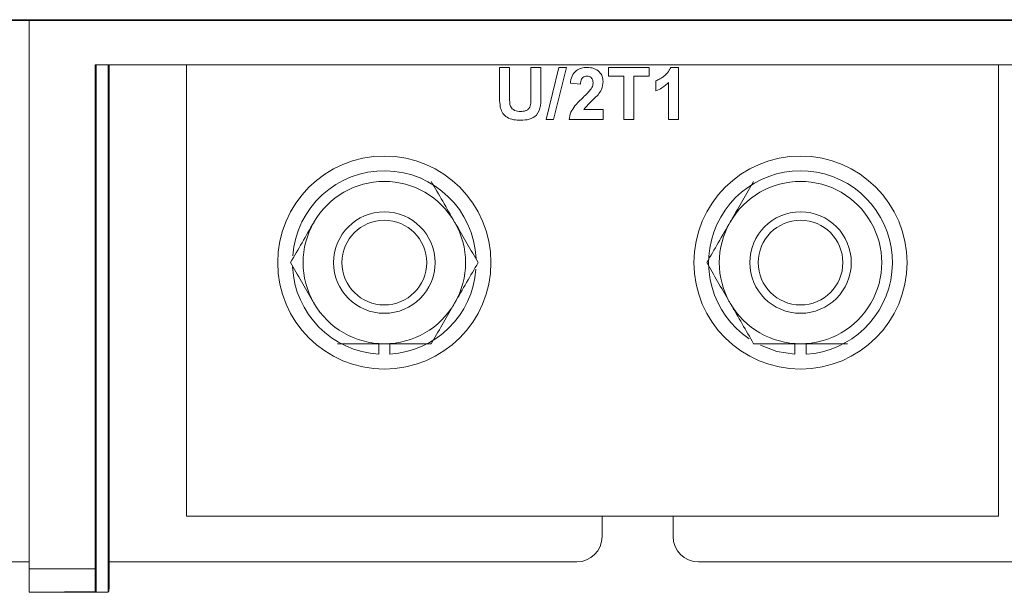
# Model space of a CAD drawing. Header units: inches. Extents: x 2934 to 6866, y 422 to 3136.
# Tile 4 of 84: x 3366 to 3463, y 1334 to 1390. Entities that reach past the tile are written whole.
import ezdxf

# ---------------------------------------------------------------- set-up
doc = ezdxf.new("R2010")
doc.units = ezdxf.units.IN
doc.header["$MEASUREMENT"] = 0
doc.layers.add('PWR_0400HP', color=7, linetype='Continuous')

# ---------------------------------------------------------------- blocks, each defined once
blk = doc.blocks.new('SSW6 S5 FRONT VIEW')
at = {"color": 7, "linetype": 'Continuous', "lineweight": 15}
for p, q in [((-81.348, -584.142), (280.352, -584.142)), ((-81.348, -584.225), (280.352, -584.225)), ((-60.448, -584.225), (-60.448, -638.286)), ((-53.948, -588.586), (253.052, -588.586)), ((-53.948, -588.586), (-53.948, -638.286)), ((-53.915, -588.586), (-53.915, -640.551)), ((-53.84, -588.586), (-53.84, -640.586)), ((-52.656, -588.586), (-52.656, -640.586)), ((-52.581, -588.586), (-52.581, -640.506)), ((-52.552, -588.586), (-52.552, -638.286)), ((-44.948, -588.586), (-44.948, -633.086)), ((35.052, -633.086), (35.052, -588.586)), ((-14.102, -591.578), (-14.102, -588.849)), ((-14.102, -588.849), (-13.114, -588.849)), ((-13.114, -588.849), (-13.114, -591.637)), ((-11.007, -591.697), (-11.007, -588.849)), ((-11.007, -588.849), (-10.019, -588.849)), ((-10.019, -588.849), (-10.019, -591.536)), ((-9.513, -593.986), (-8.26, -588.849)), ((-7.516, -588.849), (-8.768, -593.986)), ((-8.26, -588.849), (-7.516, -588.849)), ((-3.368, -589.705), (-3.368, -588.849)), ((-3.368, -588.849), (0.649, -588.849)), ((-1.853, -589.705), (-3.368, -589.705)), ((-1.853, -593.986), (-1.853, -589.705)), ((0.649, -589.705), (-0.865, -589.705)), ((-0.865, -589.705), (-0.865, -593.986)), ((0.649, -588.849), (0.649, -589.705)), ((2.755, -588.849), (3.547, -588.849)), ((3.547, -588.849), (3.547, -593.986)), ((-6.134, -590.496), (-7.121, -590.399)), ((1.308, -591.154), (1.308, -590.166)), ((2.559, -593.986), (2.559, -590.329)), ((-5.803, -592.998), (-3.894, -592.998)), ((-3.894, -592.998), (-3.894, -593.986)), ((-8.768, -593.986), (-9.513, -593.986)), ((-3.894, -593.986), (-7.253, -593.986)), ((-0.865, -593.986), (-1.853, -593.986)), ((3.547, -593.986), (2.559, -593.986)), ((-25.998, -616.067), (-25.998, -617.119)), ((-24.898, -617.119), (-24.898, -616.067)), ((15.002, -616.086), (15.002, -617.119)), ((16.102, -617.119), (16.102, -616.067)), ((-44.948, -633.086), (35.052, -633.086)), ((-3.998, -633.086), (-3.998, -635.086)), ((3.002, -635.086), (3.002, -633.086)), ((-60.448, -637.586), (-81.848, -637.586)), ((-6.498, -637.586), (-52.552, -637.586)), ((43.152, -637.586), (5.502, -637.586)), ((-60.448, -640.586), (-60.448, -638.286)), ((-60.448, -638.286), (-53.948, -638.286)), ((-56.948, -640.586), (-60.448, -640.586)), ((-53.915, -640.551), (-56.948, -640.551)), ((-56.948, -640.551), (-56.948, -640.586)), ((-53.84, -640.586), (-56.948, -640.586)), ((-53.84, -640.586), (-52.656, -640.586)), ((-52.656, -640.506), (-52.581, -640.506))]:
    blk.add_line(p, q, dxfattribs=at)
at = {"color": 7, "linetype": 'Continuous', "lineweight": 15, "flags": 128}
for points in [[(-20.829, -600.086), (-20.829, -600.086)], [(10.933, -600.086), (10.933, -600.086)], [(-30.067, -616.086), (-30.067, -616.086)], [(11.599, -616.227), (13.229, -616.833), (15.002, -617.119)], [(20.171, -616.086), (20.171, -616.086)]]:
    blk.add_lwpolyline(points, dxfattribs=at)
at = {"color": 7, "linetype": 'Continuous', "lineweight": 15}
for centre, radius in [((-25.448, -608.086), 10.5), ((15.552, -608.086), 10.5), ((-25.448, -608.086), 5), ((15.552, -608.086), 5), ((-25.448, -608.086), 4.172), ((15.552, -608.086), 4.172)]:
    blk.add_circle(centre, radius, dxfattribs=at)
for centre, radius, start, end in [((-25.448, -608.086), 9.05, 2.53456, 175.75808), ((15.552, -608.086), 9.05, 273.48421, 236.10787), ((-25.448, -608.086), 8, 90, 150), ((-25.448, -608.086), 8, 30, 90), ((15.552, -608.086), 8, 90, 150), ((15.552, -608.086), 8, 30, 90), ((-25.448, -608.086), 8, 150, 210), ((-25.448, -608.086), 8, 330, 30), ((15.552, -608.086), 8, 150, 210), ((15.552, -608.086), 8, 330, 30), ((-25.448, -608.086), 9.05, 182.67157, 266.51579), ((-25.448, -608.086), 9.05, 273.48421, 355.82265), ((-25.448, -608.086), 8, 210, 270), ((-25.448, -608.086), 8, 270, 330), ((15.552, -608.086), 8, 210, 270), ((15.552, -608.086), 8, 270, 330), ((-6.498, -635.086), 2.5, 270, 0), ((5.502, -635.086), 2.5, 180, 270)]:
    blk.add_arc(centre, radius, start, end, dxfattribs=at)
for centre, start_param, end_param in [((-53.908, -638.286), 1.570796, 2.966791), ((-52.592, -638.286), 3.405516, 4.712389)]:
    blk.add_ellipse(centre, major_axis=(0, 2.3), ratio=0.017455, start_param=start_param, end_param=end_param, dxfattribs=at)
for points, knots in [([(-7.121, -590.399), (-7.086, -590.163), (-7.016, -589.693), (-6.593, -589.147), (-6.029, -588.887), (-5.657, -588.862), (-5.471, -588.849)], [0, 0, 0, 0, 0.280741, 0.558967, 0.779292, 1, 1, 1, 1]), ([(-5.491, -589.705), (-5.563, -589.71), (-5.707, -589.72), (-5.9, -589.827), (-6.092, -590.081), (-6.116, -590.325), (-6.134, -590.496)], [0, 0, 0, 0, 0.18727, 0.37419, 0.560701, 1, 1, 1, 1]), ([(-4.882, -590.379), (-4.888, -590.283), (-4.898, -590.09), (-5.043, -589.849), (-5.264, -589.721), (-5.415, -589.711), (-5.491, -589.705)], [0, 0, 0, 0, 0.280645, 0.559562, 0.779399, 1, 1, 1, 1]), ([(-5.471, -588.849), (-5.248, -588.864), (-4.805, -588.893), (-4.268, -589.238), (-3.943, -589.724), (-3.911, -590.072), (-3.894, -590.247)], [0, 0, 0, 0, 0.280559, 0.559714, 0.779753, 1, 1, 1, 1]), ([(1.308, -590.166), (1.374, -590.142), (1.511, -590.09), (1.715, -589.98), (1.927, -589.844), (2.105, -589.711), (2.246, -589.592), (2.345, -589.497), (2.437, -589.4), (2.518, -589.297), (2.59, -589.19), (2.654, -589.081), (2.71, -588.968), (2.74, -588.889), (2.755, -588.849)], [0, 0, 0, 0, 0.104473, 0.218653, 0.342856, 0.479269, 0.549541, 0.617424, 0.683535, 0.748597, 0.812176, 0.874869, 0.937429, 1, 1, 1, 1]), ([(-5.078, -590.973), (-5.017, -590.87), (-4.909, -590.685), (-4.89, -590.473), (-4.882, -590.379)], [0, 0, 0, 0, 0.560113, 1, 1, 1, 1]), ([(-3.894, -590.247), (-3.928, -590.511), (-3.988, -590.984), (-4.269, -591.366), (-4.393, -591.535)], [0, 0, 0, 0, 0.558538, 1, 1, 1, 1]), ([(2.559, -590.329), (2.351, -590.522), (1.979, -590.867), (1.513, -591.067), (1.308, -591.154)], [0, 0, 0, 0, 0.559728, 1, 1, 1, 1]), ([(-14.001, -592.876), (-14.037, -592.635), (-14.1, -592.204), (-14.101, -591.77), (-14.102, -591.578)], [0, 0, 0, 0, 0.55974, 1, 1, 1, 1]), ([(-14.001, -592.876), (-14.037, -592.635), (-14.1, -592.204), (-14.101, -591.77), (-14.102, -591.578)], [0, 0, 0, 0, 0.55974, 1, 1, 1, 1]), ([(-13.114, -591.637), (-13.115, -591.798), (-13.116, -592.085), (-13.087, -592.371), (-13.074, -592.497)], [0, 0, 0, 0, 0.560173, 1, 1, 1, 1]), ([(-13.114, -591.637), (-13.115, -591.798), (-13.116, -592.085), (-13.087, -592.371), (-13.074, -592.497)], [0, 0, 0, 0, 0.560173, 1, 1, 1, 1]), ([(-10.019, -591.536), (-10.013, -591.886), (-10.001, -592.578), (-10.328, -593.569), (-11.173, -594.017), (-11.724, -594.04), (-12, -594.052)], [0, 0, 0, 0, 0.282215, 0.559186, 0.778864, 1, 1, 1, 1]), ([(-10.019, -591.536), (-10.013, -591.886), (-10.001, -592.578), (-10.328, -593.569), (-11.173, -594.017), (-11.724, -594.04), (-12, -594.052)], [0, 0, 0, 0, 0.282215, 0.559186, 0.778864, 1, 1, 1, 1]), ([(-5.864, -591.803), (-5.708, -591.656), (-5.431, -591.394), (-5.186, -591.102), (-5.078, -590.973)], [0, 0, 0, 0, 0.560251, 1, 1, 1, 1]), ([(-4.393, -591.535), (-4.667, -591.798), (-5.157, -592.267), (-5.606, -592.775), (-5.803, -592.998)], [0, 0, 0, 0, 0.56078, 1, 1, 1, 1]), ([(-13.074, -592.497), (-13.031, -592.619), (-12.945, -592.862), (-12.564, -593.156), (-12.232, -593.181), (-12.03, -593.196)], [0, 0, 0, 0, 0.280064, 0.560144, 1, 1, 1, 1]), ([(-13.074, -592.497), (-13.031, -592.619), (-12.945, -592.862), (-12.564, -593.156), (-12.232, -593.181), (-12.03, -593.196)], [0, 0, 0, 0, 0.280064, 0.560144, 1, 1, 1, 1]), ([(-12.03, -593.196), (-11.848, -593.187), (-11.576, -593.173), (-11.269, -592.978), (-11.041, -592.692), (-11.015, -592.226), (-11.009, -591.873), (-11.007, -591.697)], [0, 0, 0, 0, 0.249577, 0.374497, 0.499503, 0.749002, 1, 1, 1, 1]), ([(-12.03, -593.196), (-11.848, -593.187), (-11.576, -593.173), (-11.269, -592.978), (-11.041, -592.692), (-11.015, -592.226), (-11.009, -591.873), (-11.007, -591.697)], [0, 0, 0, 0, 0.249577, 0.374497, 0.499503, 0.749002, 1, 1, 1, 1]), ([(-7.253, -593.986), (-7.205, -593.742), (-7.109, -593.253), (-6.597, -592.514), (-6.142, -592.073), (-5.864, -591.803)], [0, 0, 0, 0, 0.279582, 0.559341, 1, 1, 1, 1]), ([(-12, -594.052), (-12.236, -594.048), (-12.707, -594.039), (-13.336, -593.812), (-13.802, -593.398), (-13.935, -593.05), (-14.001, -592.876)], [0, 0, 0, 0, 0.281003, 0.560425, 0.780298, 1, 1, 1, 1]), ([(-12, -594.052), (-12.236, -594.048), (-12.707, -594.039), (-13.336, -593.812), (-13.802, -593.398), (-13.935, -593.05), (-14.001, -592.876)], [0, 0, 0, 0, 0.281003, 0.560425, 0.780298, 1, 1, 1, 1]), ([(-20.829, -600.086), (-20.454, -600.736), (-19.697, -602.047), (-18.915, -603.402), (-18.52, -604.086)], [0, 0, 0, 0, 0.495458, 1, 1, 1, 1]), ([(8.624, -604.086), (8.678, -603.991), (9.093, -603.273), (9.874, -601.919), (10.578, -600.701), (10.933, -600.086)], [0, 0, 0, 0, 0.070077, 0.530782, 1, 1, 1, 1]), ([(-34.686, -608.086), (-34.311, -607.436), (-33.554, -606.125), (-32.771, -604.77), (-32.376, -604.086)], [0, 0, 0, 0, 0.495451, 1, 1, 1, 1]), ([(-18.52, -604.086), (-18.465, -604.181), (-18.051, -604.899), (-17.269, -606.253), (-16.566, -607.471), (-16.211, -608.086)], [0, 0, 0, 0, 0.070087, 0.530787, 1, 1, 1, 1]), ([(6.314, -608.086), (6.689, -607.436), (7.446, -606.125), (8.229, -604.77), (8.624, -604.086)], [0, 0, 0, 0, 0.495452, 1, 1, 1, 1]), ([(-32.376, -612.086), (-32.431, -611.991), (-32.846, -611.273), (-33.627, -609.919), (-34.331, -608.701), (-34.686, -608.086)], [0, 0, 0, 0, 0.070086, 0.530775, 1, 1, 1, 1]), ([(-16.211, -608.086), (-16.586, -608.736), (-17.343, -610.047), (-18.125, -611.402), (-18.52, -612.086)], [0, 0, 0, 0, 0.495462, 1, 1, 1, 1]), ([(8.624, -612.086), (8.569, -611.991), (8.154, -611.273), (7.373, -609.919), (6.669, -608.701), (6.314, -608.086)], [0, 0, 0, 0, 0.070086, 0.530775, 1, 1, 1, 1]), ([(-18.52, -612.086), (-18.575, -612.181), (-18.989, -612.899), (-19.771, -614.253), (-20.474, -615.471), (-20.829, -616.086)], [0, 0, 0, 0, 0.070086, 0.530786, 1, 1, 1, 1]), ([(10.933, -616.086), (10.558, -615.436), (9.801, -614.125), (9.018, -612.77), (8.624, -612.086)], [0, 0, 0, 0, 0.495451, 1, 1, 1, 1]), ([(-30.067, -616.086), (-29.316, -616.086), (-28.546, -616.086), (-27.004, -616.086), (-26.229, -616.086), (-25.448, -616.086)], [0, 0, 0, 0, 0.5, 0.5, 1, 1, 1, 1]), ([(-25.448, -616.086), (-24.667, -616.086), (-23.876, -616.086), (-22.333, -616.086), (-21.576, -616.086), (-20.829, -616.086)], [0, 0, 0, 0, 0.5, 0.5, 1, 1, 1, 1]), ([(10.933, -616.086), (11.684, -616.086), (12.454, -616.086), (13.996, -616.086), (14.771, -616.086), (15.552, -616.086)], [0, 0, 0, 0, 0.5, 0.5, 1, 1, 1, 1]), ([(15.552, -616.086), (16.333, -616.086), (17.124, -616.086), (18.667, -616.086), (19.424, -616.086), (20.171, -616.086)], [0, 0, 0, 0, 0.5, 0.5, 1, 1, 1, 1])]:
    blk.add_open_spline(points, degree=3, knots=knots, dxfattribs=at)

msp = doc.modelspace()

# ---------------------------------------------------------------- block references
at = {"layer": 'PWR_0400HP'}
msp.add_blockref('SSW6 S5 FRONT VIEW', (3427.565, 1974.562), dxfattribs=at)

doc.saveas('drawing.dxf')
